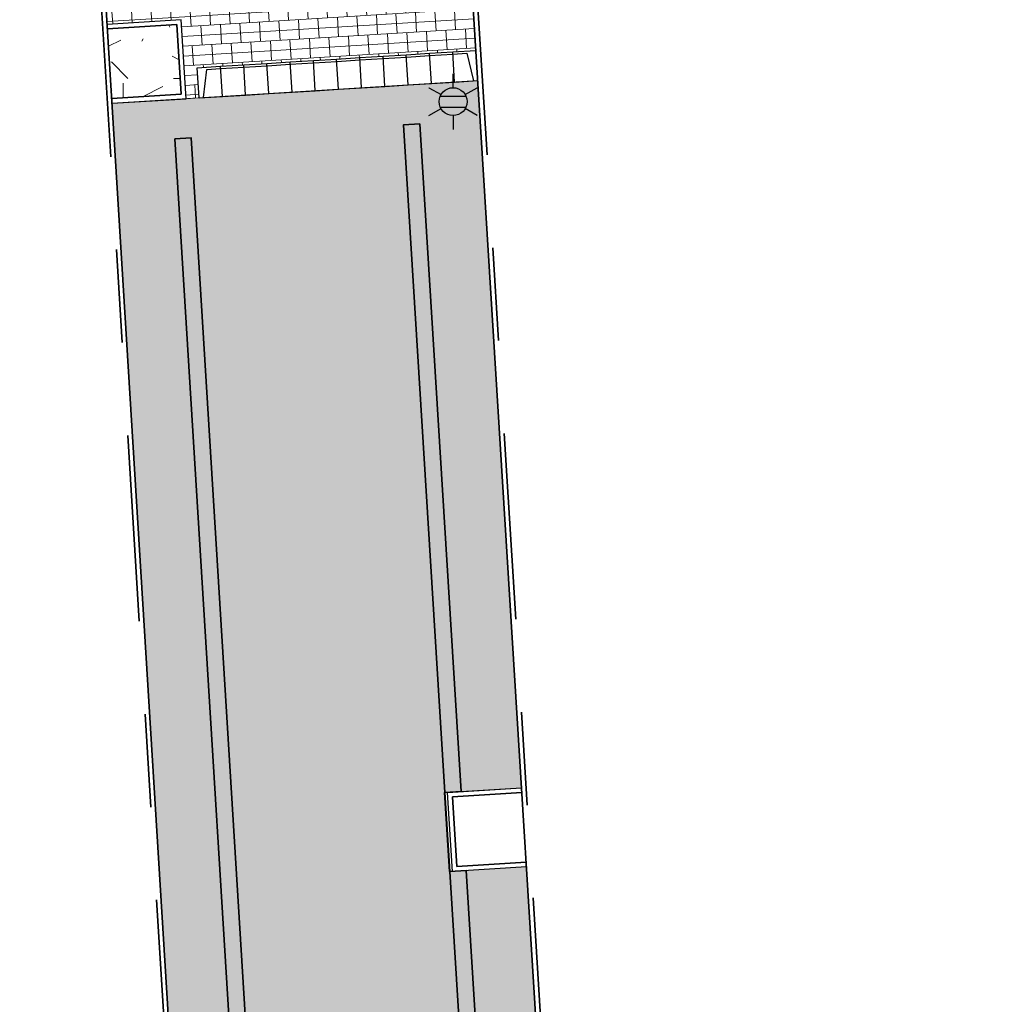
# Model space of a CAD drawing. Header units: metres. Extents: x 162305 to 163132, y 502542 to 502928.
# Tile 50 of 222: x 162593 to 162614, y 502616 to 502637. Entities that reach past the tile are written whole.
import ezdxf
from ezdxf.enums import TextEntityAlignment as Align

# ---------------------------------------------------------------- set-up
doc = ezdxf.new("R2010")
doc.units = ezdxf.units.M
doc.linetypes.add('VH-OPSLUITBAND-SO', pattern=[10, 4, -2, 2, -2])
for name, color, linetype, lineweight, true_color in [('B-WE-OV-LICHTMAST-S-200', 190, 'Continuous', 18, 0x7f00ff), ('N-WE-OV-LICHTMAST-S-200', 190, 'Continuous', 25, 0x7f00ff), ('N-WE-VH-GOOT_STRAATBAKSTEEN-G', 5, 'Continuous', 35, 0x0000ff), ('N-WE-VH-KANTOPSLUITING_ELEMENT_INRIT-S', 40, 'Continuous', 25, 0xffbf00), ('N-WE-VH-KANTOPSLUITING_OPSLUITBAND_100X200-G', 150, 'VH-OPSLUITBAND-SO', 35, 0x007fff), ('N-WE-VH-VERHARDING_TEGEL_300x300x60_GRIJS-A', 253, 'Continuous', 13, 0x828282), ('N01-WE-VH-OPENVERHARDING_BETONSTRAATSTEEN-A', 32, 'Continuous', 18, 0xbd5e00)]:
    doc.layers.add(name, color=color, linetype=linetype, lineweight=lineweight, true_color=true_color)
for name, color, linetype, lineweight in [('N-BH-VH-MATERIAALGRENS-G', 7, 'Continuous', 40), ('N-WB-BANDEN-VOORKANTBAND', 2, 'Continuous', 30), ('N-WE-GR-GRAS-A-200', 62, 'Continuous', 18), ('N-WE-VH-KANTOPSLUITING_VOORKANTBAND-G', 50, 'Continuous', 35), ('N-WE-VH-OPENVERHARDING_BETONSTRAATSTEEN-A', 92, 'Continuous', 18), ('N-WE-VH-OPENVERHARDING_STRAATBAKSTEEN-A', 92, 'Continuous', 18)]:
    doc.layers.add(name, color=color, linetype=linetype, lineweight=lineweight)
doc.layers.add('X-XX-AL-HULPLIJN 01-G', color=1, linetype='Continuous', lineweight=18, true_color=0xff0000, plot=False)
doc.styles.add('NLCS-ISO', font='NLCS-ISO.ttf')
pattern_1 = [(0, (0, 0), (2, 2), [0.5, -1.5]), (0, (1.1, 1.2), (2, 2), [0.5, -1.5]), (90, (0.2, 0.7), (-2, 2), [0.5, -1.5]), (90, (1, 1.4), (-2, 2), [0.5, -1.5]), (45, (0.4, 1.4), (0, 2), [0.5, -2.328427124]), (135, (1.1, 0), (-2, 0), [0.5, -2.328427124]), (26.5650512, (0.5, 0.6), (2, 8e-10), [0.5, -3.972135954]), (26.5650512, (1.4, 1.6), (2, 8e-10), [0.5, -3.972135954]), (63.43494882, (1.4, 0), (1e-10, 2), [0.5, -3.972135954]), (63.43494882, (0.5, 0.9), (1e-10, 2), [0.5, -3.972135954]), (63.43494882, (1.2, 0.4), (1e-10, 2), [0.5, -3.972135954]), (116.5650512, (0, 1.1), (-8e-10, 2), [0.5, -3.972135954]), (153.43494882, (0.4, 0.3), (-2, 1e-10), [0.5, -3.972135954])]

# ---------------------------------------------------------------- blocks, each defined once
blk = doc.blocks.new('N-SVH-INRITELEMENT_180 200_200X650X500_MIDDEN199')
at = {"layer": 'N-WE-VH-KANTOPSLUITING_ELEMENT_INRIT-S'}
for p, q in [((0, 0), (-0.499, -0.031)), ((0, 0), (0.04, -0.649)), ((-0.499, -0.031), (-0.459, -0.68)), ((0.037, -0.599), (-0.462, -0.63)), ((0.04, -0.649), (-0.459, -0.68))]:
    blk.add_line(p, q, dxfattribs=at)
blk = doc.blocks.new('N-SVH-INRITELEMENT_180 200_200X650X500_RECHTS18')
at = {"layer": 'N-WE-VH-KANTOPSLUITING_ELEMENT_INRIT-S'}
for p, q in [((0, 0), (-0.499, -0.031)), ((0, 0), (0.04, -0.649)), ((-0.499, -0.031), (-0.459, -0.68)), ((-0.262, -0.617), (-0.404, -0.025)), ((0.037, -0.599), (-0.262, -0.617)), ((0.04, -0.649), (-0.459, -0.68))]:
    blk.add_line(p, q, dxfattribs=at)
blk = doc.blocks.new('N-SVH-INRITELEMENT_180 200_200X650X500_LINKS18')
at = {"layer": 'N-WE-VH-KANTOPSLUITING_ELEMENT_INRIT-S'}
for p, q in [((0, 0), (-0.499, -0.031)), ((0, 0), (0.04, -0.649)), ((-0.499, -0.031), (-0.459, -0.68)), ((-0.095, -0.006), (-0.162, -0.611)), ((-0.162, -0.611), (-0.462, -0.63)), ((0.04, -0.649), (-0.459, -0.68))]:
    blk.add_line(p, q, dxfattribs=at)
blk = doc.blocks.new('B-SOV-LICHTMAST-SO')
for p, q in [((0, 1.5), (0, 3)), ((-1.3, 0.75), (-2.6, 1.5)), ((1.3, 0.75), (2.6, 1.5)), ((-1.3, -0.75), (-2.6, -1.5)), ((1.3, -0.75), (2.6, -1.5)), ((0, -1.5), (0, -3))]:
    blk.add_line(p, q)
at = {"flags": 128}
for points in [[(-1.38, 0.59), (1.38, 0.59)], [(-1.38, -0.59), (1.38, -0.59)]]:
    blk.add_lwpolyline(points, dxfattribs=at)
blk.add_circle((0, 0), 1.5)
at = {"style": 'NLCS-ISO'}
blk.add_attdef('TYPE', text='', height=1.8, dxfattribs=at).set_placement((0, 3), align=Align.BOTTOM_CENTER)
blk = doc.blocks.new('SOV-LICHTMAST-SO')
h = blk.add_hatch(color=256)
h.paths.add_polyline_path([(1.38, 0.59, 0.658505), (-1.38, 0.59)])
h.paths.add_polyline_path([(-1.38, -0.59, 0.658505), (1.38, -0.59)])
at = {"flags": 128}
for points in [[(0, 1.5), (0, 3)], [(-2.6, 1.5), (-1.3, 0.75)], [(1.3, 0.75), (2.6, 1.5)], [(-1.38, 0.59), (1.38, 0.59)], [(-2.6, -1.5), (-1.3, -0.75)], [(-1.38, -0.59), (1.38, -0.59)], [(2.6, -1.5), (1.3, -0.75)], [(0, -1.5), (0, -3)]]:
    blk.add_lwpolyline(points, dxfattribs=at)
blk.add_circle((0, 0), 1.5)
at = {"style": 'NLCS-ISO'}
blk.add_attdef('TYPE', text='', height=1.8, dxfattribs=at).set_placement((0, 3), align=Align.BOTTOM_CENTER)

msp = doc.modelspace()

# ---------------------------------------------------------------- hatches: boundary and pattern name
at = {"layer": 'N-WE-GR-GRAS-A-200'}
h = msp.add_hatch(dxfattribs=at)
h.set_pattern_fill('AGR-GRAS_02-SO', color=256, scale=0.2, style=0, pattern_type=2)
h.set_pattern_definition(pattern_1)
h.paths.add_polyline_path([(162421.517, 502819.726), (162435.034, 502820.576), (162435.169, 502820.432), (162435.343, 502820.275), (162435.553, 502820.121), (162435.897, 502819.944), (162436.228, 502819.841), (162436.649, 502819.789), (162442.014, 502820.095), (162442.181, 502820.21), (162442.325, 502817.953), (162445.008, 502818.123), (162446.244, 502817.251), (162443.192, 502817.061), (162443.511, 502811.925), (162442.505, 502811.858), (162442.17, 502817.226), (162424.634, 502816.13), (162424.643, 502815.982), (162424.967, 502810.771), (162422.081, 502810.59)])
edge = h.paths.add_edge_path(flags=16)
edge.add_ellipse((162362.043, 502852.57), major_axis=(-0.0024, 0.0374), ratio=0.999228, start_angle=0, end_angle=360, ccw=False)
edge = h.paths.add_edge_path(flags=16)
edge.add_ellipse((162362.585, 502843.074), major_axis=(-0.0024, 0.0374), ratio=0.999228, start_angle=0, end_angle=360, ccw=False)
edge = h.paths.add_edge_path(flags=16)
edge.add_ellipse((162361.375, 502862.47), major_axis=(-0.0024, 0.0374), ratio=0.999228, start_angle=0, end_angle=360, ccw=False)
h.paths.add_polyline_path([(162362.219, 502859.55), (162362.319, 502859.557), (162363.515, 502840.078), (162363.415, 502840.072), (162363.443, 502839.623), (162363.543, 502839.629), (162363.629, 502838.217), (162362.822, 502838.159), (162362.786, 502838.484), (162362.788, 502838.484), (162362.758, 502838.774), (162362.163, 502845.491), (162360.898, 502866.676), (162361.878, 502866.739), (162362.291, 502860.006), (162362.191, 502860)])
h.paths.add_polyline_path([(162370.36, 502859.13), (162370.182, 502861.923), (162370.463, 502861.92), (162370.486, 502861.402), (162370.779, 502861.415), (162370.814, 502860.896), (162371.337, 502860.935), (162371.387, 502859.961), (162371.777, 502859.979), (162371.78, 502859.223)])
edge = h.paths.add_edge_path(flags=16)
edge.add_ellipse((162389.544, 502924.307), major_axis=(-0.0024, 0.0375), ratio=0.999228, start_angle=0, end_angle=360, ccw=False)
edge = h.paths.add_edge_path(flags=16)
edge.add_ellipse((162379.964, 502923.711), major_axis=(-0.0024, 0.0375), ratio=0.999228, start_angle=0, end_angle=360, ccw=False)
h.paths.add_polyline_path([(162371.042, 502923.041), (162371.029, 502923.547), (162371.022, 502923.655), (162398.112, 502925.305), (162398.145, 502924.764)])
edge = h.paths.add_edge_path(flags=16)
edge.add_ellipse((162472.361, 502871.473), major_axis=(-0.0024, 0.0375), ratio=0.999228, start_angle=0, end_angle=360, ccw=False)
edge = h.paths.add_edge_path(flags=16)
edge.add_ellipse((162472.286, 502872.403), major_axis=(-0.0024, 0.0375), ratio=0.999228, start_angle=0, end_angle=360, ccw=False)
edge = h.paths.add_edge_path(flags=16)
edge.add_ellipse((162481.311, 502872.974), major_axis=(-0.0024, 0.0375), ratio=0.999228, start_angle=0, end_angle=360, ccw=False)
edge = h.paths.add_edge_path(flags=16)
edge.add_ellipse((162481.4, 502872.078), major_axis=(-0.0024, 0.0375), ratio=0.999228, start_angle=0, end_angle=360, ccw=False)
edge = h.paths.add_edge_path(flags=16)
edge.add_ellipse((162491.481, 502873.637), major_axis=(-0.0024, 0.0375), ratio=0.999228, start_angle=0, end_angle=360, ccw=False)
edge = h.paths.add_edge_path()
edge.add_line((162491.614, 502871.718), (162490.496, 502871.657))
edge.add_line((162490.496, 502871.657), (162490.491, 502871.77))
edge.add_line((162490.491, 502871.77), (162478.157, 502870.992))
edge.add_line((162478.157, 502870.992), (162470.974, 502870.605))
edge.add_line((162470.974, 502870.605), (162470.856, 502872.5))
edge.add_line((162470.856, 502872.5), (162485.627, 502873.415))
edge.add_line((162485.627, 502873.415), (162493.227, 502873.874))
edge.add_line((162493.227, 502873.874), (162492.846, 502880.392))
edge.add_line((162492.846, 502880.392), (162493.987, 502880.465))
edge.add_line((162493.987, 502880.465), (162494.519, 502871.874))
edge.add_line((162494.519, 502871.874), (162491.646, 502871.719))
edge.add_ellipse((162491.628, 502871.752), major_axis=(-0.0024, 0.0375), ratio=0.999228, start_angle=204.2611, end_angle=514.6215)
h.paths.add_polyline_path([(162503.076, 502855.443), (162503.175, 502855.449), (162503.182, 502855.349), (162507.723, 502855.63), (162508.325, 502845.898), (162508.826, 502845.929), (162509.922, 502845.996), (162508.48, 502869.305), (162502.561, 502868.939), (162502.362, 502868.295), (162502.373, 502866.891)])
h.paths.add_polyline_path([(162538.734, 502870.453), (162538.737, 502870.459), (162538.743, 502870.478), (162538.747, 502870.497), (162538.75, 502870.516), (162538.751, 502870.535), (162538.75, 502870.553), (162538.747, 502870.572), (162538.743, 502870.591), (162538.737, 502870.611), (162538.729, 502870.629), (162538.722, 502870.641), (162538.703, 502870.938), (162537.951, 502870.89), (162537.968, 502870.619), (162537.965, 502870.611), (162537.958, 502870.591), (162537.954, 502870.572), (162537.952, 502870.553), (162537.951, 502870.535), (162537.952, 502870.516), (162537.954, 502870.497), (162537.958, 502870.478), (162537.965, 502870.459), (162537.973, 502870.44), (162537.98, 502870.426), (162537.999, 502870.138), (162538.751, 502870.186)], flags=16)
edge = h.paths.add_edge_path(flags=16)
edge.add_ellipse((162531.906, 502869.982), major_axis=(-0.25, 0), ratio=1, start_angle=-146.5113, end_angle=206.759, ccw=False)
edge.add_line((162532.115, 502870.12), (162532.13, 502870.095))
edge = h.paths.add_edge_path(flags=16)
edge.add_ellipse((162511.919, 502869.277), major_axis=(-0.0024, 0.0375), ratio=0.999228, start_angle=0, end_angle=360, ccw=False)
edge = h.paths.add_edge_path(flags=16)
edge.add_ellipse((162522.497, 502868.462), major_axis=(-0.0024, 0.0375), ratio=0.999228, start_angle=0, end_angle=360, ccw=False)
edge = h.paths.add_edge_path(flags=16)
edge.add_ellipse((162522.447, 502869.89), major_axis=(-0.0024, 0.0375), ratio=0.999228, start_angle=0, end_angle=360, ccw=False)
edge = h.paths.add_edge_path(flags=16)
edge.add_ellipse((162532.379, 502869.057), major_axis=(-0.0024, 0.0375), ratio=0.999228, start_angle=0, end_angle=360, ccw=False)
edge = h.paths.add_edge_path()
edge.add_line((162511.902, 502867.747), (162510.21, 502867.645))
edge.add_line((162510.21, 502867.645), (162510.109, 502869.306))
edge.add_line((162510.109, 502869.306), (162538.74, 502871.078))
edge.add_line((162538.74, 502871.078), (162538.844, 502869.377))
edge.add_line((162538.844, 502869.377), (162511.943, 502867.75))
edge.add_ellipse((162511.92, 502867.78), major_axis=(-0.0024, 0.0375), ratio=0.999228, start_angle=212.8954, end_angle=506.7392)
edge = h.paths.add_edge_path(flags=16)
edge.add_ellipse((162554.017, 502704.407), major_axis=(-0.25, 0), ratio=1, start_angle=-19.7806, end_angle=333.4897, ccw=False)
edge.add_line((162553.781, 502704.492), (162553.793, 502704.519))
edge = h.paths.add_edge_path()
edge.add_ellipse((162551.443, 502714.761), major_axis=(-0.579, 0), ratio=1, start_angle=88.3276, end_angle=98.4248)
edge.add_line((162551.528, 502714.188), (162556.303, 502714.513))
edge.add_line((162556.303, 502714.513), (162556.577, 502710.125))
edge.add_line((162556.577, 502710.125), (162556.776, 502710.137))
edge.add_line((162556.776, 502710.137), (162556.846, 502709.236))
edge.add_line((162556.846, 502709.236), (162552.732, 502708.974))
edge.add_line((162552.732, 502708.974), (162552.986, 502704.982))
edge.add_line((162552.986, 502704.982), (162557.154, 502705.248))
edge.add_line((162557.154, 502705.248), (162557.171, 502705.029))
edge.add_line((162557.171, 502705.029), (162577.095, 502706.273))
edge.add_line((162577.095, 502706.273), (162577.219, 502706.826))
edge.add_line((162577.219, 502706.826), (162577.305, 502705.378))
edge.add_line((162577.305, 502705.378), (162549.792, 502703.693))
edge.add_line((162549.792, 502703.693), (162549.16, 502713.814))
edge.add_line((162549.16, 502713.814), (162549.362, 502713.826))
edge.add_line((162549.362, 502713.826), (162549.356, 502713.926))
edge.add_line((162549.356, 502713.926), (162550.264, 502713.982))
edge.add_ellipse((162550.22, 502714.681), major_axis=(-0.7, 0), ratio=1, start_angle=93.5531, end_angle=128.9932)
edge.add_line((162550.661, 502714.137), (162551.426, 502714.182))
edge = h.paths.add_edge_path(flags=16)
edge.add_ellipse((162508.182, 502708.963), major_axis=(-0.0024, 0.0375), ratio=0.999228, start_angle=0, end_angle=360, ccw=False)
edge = h.paths.add_edge_path(flags=16)
edge.add_ellipse((162498.418, 502708.139), major_axis=(-0.0024, 0.0375), ratio=0.999228, start_angle=0, end_angle=360, ccw=False)
edge = h.paths.add_edge_path(flags=16)
edge.add_ellipse((162487.929, 502707.676), major_axis=(-0.0024, 0.0375), ratio=0.999228, start_angle=0, end_angle=360, ccw=False)
edge = h.paths.add_edge_path(flags=16)
edge.add_ellipse((162478.214, 502707.105), major_axis=(-0.0024, 0.0375), ratio=0.999228, start_angle=0, end_angle=360, ccw=False)
h.paths.add_polyline_path([(162476.685, 502707.087), (162505.879, 502708.912), (162539.79, 502710.978), (162539.851, 502709.987), (162476.746, 502706.099)])
edge = h.paths.add_edge_path(flags=16)
edge.add_ellipse((162395.834, 502721.362), major_axis=(-0.0024, 0.0374), ratio=0.999228, start_angle=0, end_angle=360, ccw=False)
edge = h.paths.add_edge_path(flags=16)
edge.add_ellipse((162396.47, 502711.185), major_axis=(-0.0024, 0.0374), ratio=0.999228, start_angle=0, end_angle=360, ccw=False)
edge = h.paths.add_edge_path()
edge.add_line((162395.383, 502731.715), (162396.765, 502708.907))
edge.add_line((162396.765, 502708.907), (162397.036, 502704.3))
edge.add_line((162397.036, 502704.3), (162396.295, 502704.256))
edge.add_line((162396.295, 502704.256), (162395.798, 502704.697))
edge.add_line((162395.798, 502704.697), (162394.018, 502733.935))
edge.add_line((162394.018, 502733.935), (162394.9, 502734.934))
edge.add_line((162394.9, 502734.934), (162395.187, 502734.952))
edge.add_line((162395.187, 502734.952), (162395.379, 502731.782))
edge.add_ellipse((162395.364, 502731.747), major_axis=(-0.0024, 0.0374), ratio=0.999228, start_angle=333.5251, end_angle=566.1217)
edge = h.paths.add_edge_path(flags=16)
edge.add_ellipse((162599.331, 502707.364), major_axis=(-0.0024, 0.0375), ratio=0.999228, start_angle=0, end_angle=360, ccw=False)
edge = h.paths.add_edge_path(flags=16)
edge.add_ellipse((162589.565, 502706.823), major_axis=(-0.0024, 0.0375), ratio=0.999228, start_angle=0, end_angle=360, ccw=False)
edge = h.paths.add_edge_path()
edge.add_ellipse((162583.961, 502706.24), major_axis=(-0.25, 0), ratio=1, start_angle=93.4892, end_angle=273.4892)
edge.add_line((162583.945, 502706.489), (162583.943, 502706.535))
edge.add_line((162583.943, 502706.535), (162608.977, 502708.062))
edge.add_line((162608.977, 502708.062), (162609.022, 502707.322))
edge.add_line((162609.022, 502707.322), (162583.988, 502705.788))
edge.add_line((162583.988, 502705.788), (162583.976, 502705.99))
edge = h.paths.add_edge_path(flags=16)
edge.add_ellipse((162616.144, 502666.519), major_axis=(-0.0024, 0.0374), ratio=0.999228, start_angle=0, end_angle=360, ccw=False)
edge = h.paths.add_edge_path(flags=16)
edge.add_ellipse((162615.418, 502676.401), major_axis=(-0.0024, 0.0374), ratio=0.999228, start_angle=0, end_angle=360, ccw=False)
edge = h.paths.add_edge_path()
edge.add_ellipse((162615.429, 502664.807), major_axis=(-0.25, 0), ratio=1, start_angle=33.4892, end_angle=333.4892)
edge.add_line((162615.205, 502664.919), (162615.153, 502664.945))
edge.add_line((162615.153, 502664.945), (162613.958, 502684.042))
edge.add_line((162613.958, 502684.042), (162615.141, 502684.116))
edge.add_line((162615.141, 502684.116), (162615.159, 502683.799))
edge.add_line((162615.159, 502683.799), (162616.307, 502665.548))
edge.add_line((162616.307, 502665.548), (162616.303, 502665.534))
edge.add_line((162616.303, 502665.534), (162616.301, 502665.515))
edge.add_line((162616.301, 502665.515), (162616.3, 502665.496))
edge.add_line((162616.3, 502665.496), (162616.301, 502665.477))
edge.add_line((162616.301, 502665.477), (162616.303, 502665.458))
edge.add_line((162616.303, 502665.458), (162616.308, 502665.439))
edge.add_line((162616.308, 502665.439), (162616.314, 502665.42))
edge.add_line((162616.314, 502665.42), (162616.315, 502665.418))
edge.add_line((162616.315, 502665.418), (162616.722, 502658.942))
edge.add_line((162616.722, 502658.942), (162615.533, 502658.854))
edge.add_line((162615.533, 502658.854), (162615.172, 502664.637))
edge.add_line((162615.172, 502664.637), (162615.22, 502664.669))
h.paths.add_polyline_path([(162613.807, 502655.383), (162613.598, 502658.712), (162613.638, 502658.715), (162613.934, 502653.992), (162582.144, 502652.018), (162582.063, 502653.317)])
h.paths.add_polyline_path([(162630.424, 502647.556), (162630.699, 502642.626), (162628.4, 502642.494), (162627.777, 502642.458), (162627.786, 502642.278), (162603.433, 502640.765), (162603.114, 502645.897), (162602.077, 502645.841), (162602.105, 502645.392), (162602.141, 502645.394), (162602.467, 502640.049), (162633.855, 502641.963), (162634.145, 502641.982), (162633.881, 502644.367), (162633.717, 502645), (162633.378, 502645.727), (162632.876, 502646.364), (162632.286, 502646.854), (162631.624, 502647.211)])
edge = h.paths.add_edge_path(flags=16)
edge.add_ellipse((162567.845, 502652.2), major_axis=(-0.0024, 0.0375), ratio=0.999228, start_angle=0, end_angle=360, ccw=False)
edge = h.paths.add_edge_path()
edge.add_line((162548.046, 502650.768), (162548.03, 502651.015))
edge.add_line((162548.03, 502651.015), (162549.486, 502651.109))
edge.add_line((162549.486, 502651.109), (162549.486, 502650.517))
edge.add_line((162549.486, 502650.517), (162550.286, 502650.517))
edge.add_line((162550.286, 502650.517), (162550.286, 502651.16))
edge.add_line((162550.286, 502651.16), (162558.56, 502651.693))
edge.add_ellipse((162558.587, 502651.719), major_axis=(-0.0024, 0.0375), ratio=0.999228, start_angle=129.7834, end_angle=230.2968)
edge.add_line((162558.617, 502651.697), (162573.877, 502652.68))
edge.add_line((162573.877, 502652.68), (162573.944, 502651.609))
edge.add_line((162573.944, 502651.609), (162548.093, 502650.004))
edge.add_line((162548.093, 502650.004), (162548.05, 502650.705))
edge.add_ellipse((162548.028, 502650.735), major_axis=(-0.0024, 0.0375), ratio=0.999228, start_angle=211.6727, end_angle=328.1784)
edge = h.paths.add_edge_path(flags=16)
edge.add_ellipse((162430.665, 502659.865), major_axis=(-0.0024, 0.0375), ratio=0.999228, start_angle=0, end_angle=360, ccw=False)
edge = h.paths.add_edge_path(flags=16)
edge.add_ellipse((162420.419, 502659.642), major_axis=(-0.0024, 0.0375), ratio=0.999228, start_angle=0, end_angle=360, ccw=False)
edge = h.paths.add_edge_path(flags=16)
edge.add_ellipse((162411.256, 502659.155), major_axis=(-0.0024, 0.0375), ratio=0.999228, start_angle=0, end_angle=360, ccw=False)
h.paths.add_polyline_path([(162435.507, 502661.043), (162435.323, 502659.857), (162409.633, 502658.262), (162409.562, 502659.421), (162417.311, 502659.909), (162417.311, 502659.564), (162418.111, 502659.564), (162418.111, 502659.962)])
edge = h.paths.add_edge_path()
edge.add_arc((162406.536, 502665.135), 0.25, 314.1361, 386.759)
edge.add_line((162406.759, 502665.248), (162406.744, 502665.273))
edge.add_arc((162406.536, 502665.135), 0.25, 33.4892, 53.1521)
edge.add_line((162406.686, 502665.335), (162405.617, 502682.119))
edge.add_line((162405.617, 502682.119), (162404.587, 502699.361))
edge.add_line((162404.587, 502699.361), (162405.114, 502699.394))
edge.add_line((162405.114, 502699.394), (162407.566, 502659.298))
edge.add_line((162407.566, 502659.298), (162407.073, 502659.267))
edge.add_line((162407.073, 502659.267), (162407.068, 502659.343))
edge.add_line((162407.068, 502659.343), (162407.062, 502659.43))
edge.add_line((162407.062, 502659.43), (162406.71, 502664.956))
h.paths.add_polyline_path([(162384.175, 502626.989), (162385.046, 502626.592), (162372.825, 502599.014), (162371.335, 502595.495), (162370.722, 502593.495), (162370.394, 502591.743), (162370.27, 502590.819), (162370.22, 502589.04), (162370.38, 502587.03), (162370.565, 502585.909), (162371.415, 502583.295), (162372.193, 502581.707), (162370.908, 502584.33), (162369.966, 502586.806), (162369.747, 502588.04), (162369.616, 502589.543), (162369.609, 502591.028), (162369.765, 502592.585), (162370.157, 502594.429), (162370.745, 502596.215), (162373.739, 502603.155), (162382.073, 502622.389), (162383.982, 502627.016)])
h.paths.add_polyline_path([(162633.546, 502600.513), (162633.828, 502595.971), (162634.923, 502596.039), (162635.361, 502596.088), (162635.807, 502596.254), (162636.127, 502596.481), (162636.395, 502596.782), (162636.609, 502597.185), (162636.68, 502597.521), (162636.692, 502597.852), (162636.458, 502601.632), (162636.458, 502601.69), (162604.902, 502599.753), (162604.852, 502599.75), (162605.149, 502595.651), (162605.325, 502595.091), (162605.529, 502594.771), (162606.031, 502594.327), (162606.489, 502594.101), (162606.98, 502594.014), (162607.398, 502594.03), (162607.379, 502594.329), (162607.479, 502594.335), (162607.197, 502598.877)])
h = msp.add_hatch(dxfattribs=at)
h.set_pattern_fill('AGR-GRAS_02-SO', color=256, scale=0.2, style=0, pattern_type=2)
h.set_pattern_definition(pattern_1)
h.paths.add_polyline_path([(162594.662, 502637.063), (162596.154, 502637.156), (162596.247, 502635.659), (162594.754, 502635.566)])
edge = h.paths.add_edge_path(flags=16)
edge.add_ellipse((162595.743, 502636.943), major_axis=(-0.0024, 0.0375), ratio=0.999228, start_angle=0, end_angle=360)
h.paths.add_polyline_path([(162595.122, 502636.782), (162595.179, 502635.874), (162596.087, 502635.932), (162596.03, 502636.839), (162595.668, 502636.816), (162595.662, 502636.818), (162595.647, 502636.822), (162595.632, 502636.825), (162595.617, 502636.827), (162595.603, 502636.827), (162595.589, 502636.827), (162595.574, 502636.825), (162595.559, 502636.822), (162595.544, 502636.818), (162595.53, 502636.813), (162595.515, 502636.807), (162595.514, 502636.806)], flags=16)
at = {"layer": 'N-WE-VH-OPENVERHARDING_BETONSTRAATSTEEN-A', "true_color": 0x333333}
h = msp.add_hatch(dxfattribs=at)
h.set_pattern_fill('AVH-BSS_KEIFORMAAT_DUBBEL', color=250, scale=2, angle=3.5009, pattern_type=2)
h.set_pattern_definition([(3.50085684, (0, 0), (-0.01282332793, 0.20960811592), []), (93.50085684, (0, 0), (-0.23525477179, 0.40639290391), [0.42, -0.42])])
h.paths.add_polyline_path([(162594.183, 502644.9), (162602.042, 502645.388), (162602.579, 502636.603), (162596.591, 502636.231), (162596.631, 502635.582), (162596.353, 502635.565), (162596.248, 502637.262), (162594.656, 502637.164)])
at = {"layer": 'N-WE-VH-OPENVERHARDING_STRAATBAKSTEEN-A', "true_color": 0x333333}
h = msp.add_hatch(dxfattribs=at)
h.set_pattern_fill('AVH-SBS_DIKFORMAAT_HALFST', color=250, angle=273.5531, pattern_type=2)
h.set_pattern_definition([(273.55309, (162601.3746, 502635.025817), (0.04990389, 0.00309867), []), (3.5531, (162601.387, 502634.8262), (-0.0123947, 0.1996156), [0.05, -0.05]), (3.5531, (162601.4307, 502634.9291), (-0.0123947, 0.1996156), [0.05, -0.05]), (273.5531, (162601.40575, 502634.92756), (0.09980778, 0.00619734), [0, -0.1, 0, 0, 0]), (273.5531, (162601.45565, 502634.93066), (0.09980778, 0.00619734), [0, -0.1, 0, 0, 0])])
h.paths.add_polyline_path([(162602.019, 502618.958), (162603.187, 502600.097), (162603.537, 502600.118), (162602.368, 502618.98)])
h.paths.add_polyline_path([(162601.375, 502635.026), (162602.263, 502620.677), (162601.914, 502620.655), (162601.025, 502635.004)])
h = msp.add_hatch(dxfattribs=at)
h.set_pattern_fill('AVH-SBS_DIKFORMAAT_HALFST', color=250, angle=273.5531, pattern_type=2)
h.set_pattern_definition([(273.55309047, (0, 0), (0.049903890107, 0.0030986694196), []), (3.55309047, (0.0124, -0.19962), (-0.01239467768, 0.19961556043), [0.05, -0.05]), (3.55309047, (0.0561, -0.0967), (-0.01239467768, 0.19961556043), [0.05, -0.05]), (273.55309047, (0.03115, -0.09826), (0.099807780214, 0.00619733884), [0, -0.1, 0, 0, 0]), (273.55309047, (0.08105, -0.09516), (0.099807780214, 0.00619733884), [0, -0.1, 0, 0, 0])])
h.paths.add_polyline_path([(162598.027, 502603.583), (162598.26, 502599.793), (162598.61, 502599.815), (162596.46, 502634.723), (162596.111, 502634.702), (162597.922, 502605.28), (162598.216, 502605.298), (162598.321, 502603.601)])
at = {"layer": 'N01-WE-VH-OPENVERHARDING_BETONSTRAATSTEEN-A'}
h = msp.add_hatch(dxfattribs=at)
h.set_pattern_fill('AVH-BSS_LINGEFORMAAT_KEPER', color=256, scale=2, angle=3.5408, pattern_type=2)
h.set_pattern_definition([(48.5408, (162379.96123, 502825.00982), (-0.01397452, 0.22584223), [0.64, -0.32]), (138.5408, (162380.06716, 502825.12972), (0.01397452, -0.22584223), [0.64, -0.32])])
h.paths.add_polyline_path([(162597.29, 502594.403), (162597.698, 502587.917), (162605.573, 502588.412), (162604.822, 502600.399), (162603.666, 502619.06), (162602.368, 502618.98), (162603.537, 502600.118), (162603.187, 502600.097), (162601.025, 502635.004), (162601.375, 502635.026), (162602.263, 502620.677), (162603.559, 502620.757), (162602.619, 502635.954), (162594.76, 502635.466), (162596.625, 502605.199), (162597.922, 502605.28), (162596.111, 502634.702), (162596.46, 502634.723), (162598.611, 502599.815), (162598.26, 502599.793), (162598.027, 502603.583), (162596.729, 502603.502)])

# ---------------------------------------------------------------- linework, layer by layer
at = {"layer": 'N-BH-VH-MATERIAALGRENS-G'}
msp.add_line((162602.019, 502618.958), (162601.914, 502620.655), dxfattribs=at)
at = {"layer": 'N-WB-BANDEN-VOORKANTBAND', "flags": 128}
for points in [[(162594.76, 502635.466), (162596.353, 502635.565), (162596.248, 502637.262), (162594.656, 502637.163)], [(162603.666, 502619.06), (162602.073, 502618.961), (162601.968, 502620.658), (162603.559, 502620.757)]]:
    msp.add_lwpolyline(points, dxfattribs=at)
at = {"layer": 'N-WE-VH-GOOT_STRAATBAKSTEEN-G', "flags": 128}
msp.add_lwpolyline([(162601.375, 502635.026), (162602.263, 502620.677), (162601.914, 502620.655), (162601.025, 502635.004)], close=True, dxfattribs=at)
for points in [[(162598.027, 502603.583), (162598.26, 502599.793), (162598.61, 502599.815), (162596.46, 502634.723), (162596.111, 502634.702), (162597.922, 502605.28), (162598.216, 502605.298), (162598.321, 502603.601), (162598.027, 502603.583)], [(162602.019, 502618.958), (162603.187, 502600.097), (162603.537, 502600.118), (162602.368, 502618.98), (162602.019, 502618.958)]]:
    msp.add_lwpolyline(points, dxfattribs=at)
at = {"layer": 'N-WE-VH-KANTOPSLUITING_OPSLUITBAND_100X200-G'}
for points in [[(162634.273, 502640.24), (162602.571, 502638.351), (162604.934, 502600.205)], [(162568.523, 502636.727), (162594.485, 502638.31), (162596.774, 502601.15)], [(162594.754, 502635.566), (162596.247, 502635.659), (162596.154, 502637.156), (162594.662, 502637.063)], [(162603.66, 502619.16), (162602.167, 502619.067), (162602.074, 502620.565), (162603.565, 502620.657)]]:
    msp.add_lwpolyline(points, dxfattribs=at)
at = {"layer": 'N-WE-VH-KANTOPSLUITING_VOORKANTBAND-G'}
msp.add_lwpolyline([(162636.73, 502602.099), (162634.367, 502640.346), (162602.465, 502638.445), (162604.822, 502600.399)], dxfattribs=at)
msp.add_lwpolyline([(162591.58, 502591.162, 0.396933), (162592.517, 502592.163, -0.397024), (162593.456, 502593.164), (162596.354, 502593.344, 0.414069), (162597.29, 502594.403), (162594.579, 502638.416), (162568.417, 502636.821)], format="xyb", dxfattribs=at)
at = {"layer": 'N-WE-VH-VERHARDING_TEGEL_300x300x60_GRIJS-A'}
msp.add_line((162596.631, 502635.582), (162596.353, 502635.565), dxfattribs=at)
at = {"layer": 'X-XX-AL-HULPLIJN 01-G', "flags": 128}
for points in [[(162594.183, 502644.9), (162602.042, 502645.388), (162602.579, 502636.603), (162596.591, 502636.231), (162596.631, 502635.582), (162596.353, 502635.565), (162596.248, 502637.262), (162594.656, 502637.164)], [(162597.29, 502594.403), (162597.698, 502587.917), (162605.573, 502588.412), (162604.822, 502600.399), (162603.666, 502619.06), (162602.368, 502618.98), (162603.537, 502600.118), (162603.187, 502600.097), (162601.025, 502635.004), (162601.375, 502635.026), (162602.263, 502620.677), (162603.559, 502620.757), (162602.619, 502635.954), (162594.76, 502635.466), (162596.625, 502605.199), (162597.922, 502605.28), (162596.111, 502634.702), (162596.46, 502634.723), (162598.611, 502599.815), (162598.26, 502599.793), (162598.027, 502603.583), (162596.729, 502603.502)]]:
    msp.add_lwpolyline(points, close=True, dxfattribs=at)

# ---------------------------------------------------------------- block references
at = {"color": 7, "linetype": 'Continuous', "lineweight": 0, "rotation": 180}
for name, p in [('N-SVH-INRITELEMENT_180 200_200X650X500_MIDDEN199', (162599.126, 502635.737)), ('N-SVH-INRITELEMENT_180 200_200X650X500_MIDDEN199', (162599.625, 502635.768)), ('N-SVH-INRITELEMENT_180 200_200X650X500_MIDDEN199', (162600.124, 502635.799)), ('N-SVH-INRITELEMENT_180 200_200X650X500_MIDDEN199', (162600.623, 502635.83)), ('N-SVH-INRITELEMENT_180 200_200X650X500_MIDDEN199', (162601.123, 502635.861)), ('N-SVH-INRITELEMENT_180 200_200X650X500_MIDDEN199', (162601.622, 502635.892)), ('N-SVH-INRITELEMENT_180 200_200X650X500_RECHTS18', (162602.121, 502635.923)), ('N-SVH-INRITELEMENT_180 200_200X650X500_LINKS18', (162596.631, 502635.582)), ('N-SVH-INRITELEMENT_180 200_200X650X500_MIDDEN199', (162597.13, 502635.613)), ('N-SVH-INRITELEMENT_180 200_200X650X500_MIDDEN199', (162597.629, 502635.644)), ('N-SVH-INRITELEMENT_180 200_200X650X500_MIDDEN199', (162598.128, 502635.675)), ('N-SVH-INRITELEMENT_180 200_200X650X500_MIDDEN199', (162598.627, 502635.706))]:
    msp.add_blockref(name, p, dxfattribs=at)
at = {"layer": 'B-WE-OV-LICHTMAST-S-200', "xscale": 0.2, "yscale": 0.2}
msp.add_blockref('B-SOV-LICHTMAST-SO', (162602.09, 502635.502), dxfattribs=at)
at = {"layer": 'N-WE-OV-LICHTMAST-S-200', "xscale": 0.2, "yscale": 0.2, "zscale": 0.51972000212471}
msp.add_blockref('SOV-LICHTMAST-SO', (162602.09, 502635.502), dxfattribs=at)

doc.saveas('drawing.dxf')
